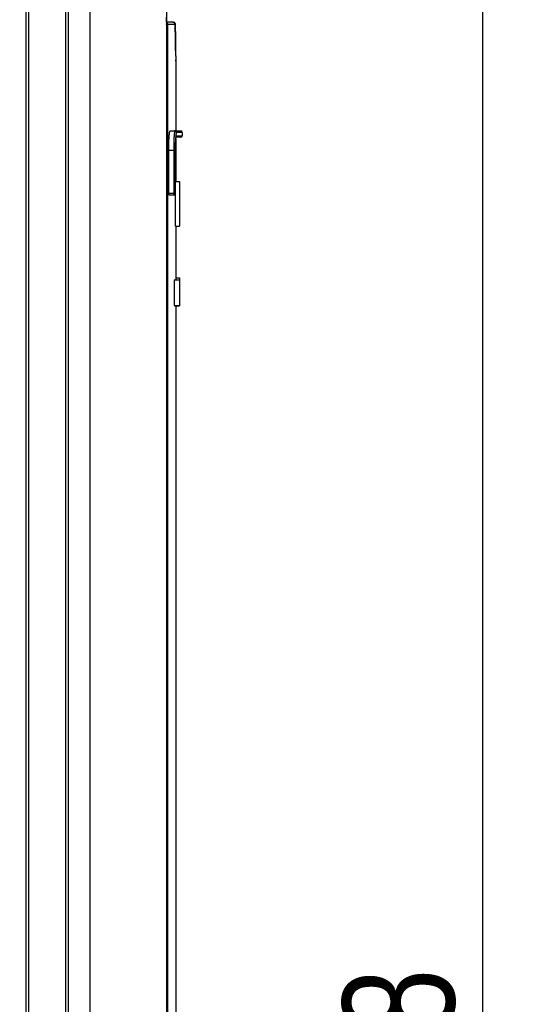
# Model space of a CAD drawing. Extents: x 0 to 594, y 0 to 420.
# Tile 31 of 126: x 259 to 275, y 229 to 260. Entities that reach past the tile are written whole.
import ezdxf

# ---------------------------------------------------------------- set-up
doc = ezdxf.new("R2010")
doc.units = 0
doc.header["$LTSCALE"] = 32.67
doc.layers.get('0').update_dxf_attribs({"linetype": 'CONTINUOUS'})
doc.styles.get("Standard").update_dxf_attribs({"font": 'txt', "width": 0.8})
doc.dimstyles.get("Standard").update_dxf_attribs({"dimtxt": 2.5, "dimasz": 2.5, "dimexe": 1.25, "dimexo": 0.625, "dimtad": 1, "dimcen": 2.5, "dimazin": 3, "dimtfac": 1, "dimtmove": 0, "dimatfit": 3})

# ---------------------------------------------------------------- blocks, each defined once
blk = doc.blocks.new('_FILLED')
at = {"color": 0, "linetype": 'BYBLOCK'}
blk.add_solid([(0, 0), (-1, 0.1429), (-1, -0.1429)], dxfattribs=at)
blk = doc.blocks.new('*D12')
at = {"color": 2, "linetype": 'CONTINUOUS'}
for p, q in [((259.234, 287.313), (274.721, 287.313)), ((273.721, 287.313), (273.721, 227.513)), ((273.721, 167.713), (273.721, 227.513)), ((261.634, 167.713), (274.721, 167.713))]:
    blk.add_line(p, q, dxfattribs=at)
at = {"color": 2, "linetype": 'CONTINUOUS', "xscale": 3.5, "yscale": 3.5, "zscale": 3.5}
for p, rotation in [((273.721, 287.313), 90), ((273.721, 167.713), 270)]:
    blk.add_blockref('_FILLED', p, dxfattribs=dict(at, rotation=rotation))
at = {"color": 5, "linetype": 'CONTINUOUS', "width": 0.8}
blk.add_text('598', height=3.5, rotation=90, dxfattribs=at).set_placement((272.846, 223.818))

msp = doc.modelspace()

# ---------------------------------------------------------------- linework, layer by layer
at = {"color": 7, "linetype": 'CONTINUOUS'}
for p, q in [((259.434, 168.113), (259.434, 286.013)), ((259.524, 168.113), (259.524, 286.013)), ((260.664, 286.013), (260.664, 168.113)), ((260.754, 286.013), (260.754, 168.113)), ((261.434, 286.013), (261.434, 168.113)), ((263.831, 286.013), (263.831, 168.203)), ((263.831, 286.013), (263.831, 168.203)), ((264.028, 259.713), (263.831, 259.713)), ((263.834, 259.713), (263.834, 259.863)), ((264.053, 259.709), (264.053, 259.709)), ((264.105, 259.633), (263.831, 259.633)), ((263.834, 259.633), (263.834, 168.113)), ((263.866, 259.633), (263.866, 169.173)), ((264.105, 259.633), (264.106, 259.529)), ((264.106, 259.555), (264.105, 259.633)), ((264.107, 259.454), (264.106, 259.555)), ((264.106, 259.529), (264.109, 259.311)), ((264.108, 259.357), (264.107, 259.454)), ((264.11, 259.265), (264.108, 259.357)), ((264.109, 259.311), (264.112, 259.092)), ((264.111, 259.155), (264.11, 259.265)), ((264.113, 259.052), (264.111, 259.155)), ((264.112, 259.092), (264.117, 258.837)), ((264.115, 258.957), (264.113, 259.052)), ((264.117, 258.853), (264.115, 258.957)), ((264.119, 258.748), (264.117, 258.853)), ((264.121, 258.649), (264.119, 258.748)), ((264.125, 258.493), (264.124, 258.528)), ((264.125, 258.493), (264.125, 258.493)), ((264.125, 258.493), (264.125, 256.303)), ((263.944, 256.303), (264.275, 256.303)), ((263.905, 255.953), (263.906, 255.985)), ((263.906, 255.985), (263.907, 256.016)), ((263.907, 256.016), (263.908, 256.036)), ((263.908, 256.036), (263.909, 256.055)), ((263.909, 256.055), (263.91, 256.074)), ((263.912, 256.101), (263.913, 256.118)), ((263.913, 256.118), (263.914, 256.135)), ((263.914, 256.135), (263.916, 256.151)), ((263.916, 256.151), (263.917, 256.166)), ((263.917, 256.166), (263.918, 256.181)), ((264.06, 256.002), (264.059, 255.972)), ((264.062, 256.032), (264.06, 256.002)), ((264.063, 256.061), (264.062, 256.032)), ((264.064, 256.088), (264.063, 256.061)), ((264.065, 256.106), (264.064, 256.088)), ((264.068, 256.147), (264.067, 256.131)), ((264.069, 256.162), (264.068, 256.147)), ((264.071, 256.177), (264.069, 256.162)), ((264.072, 256.191), (264.071, 256.177)), ((264.073, 256.204), (264.072, 256.191)), ((264.111, 256.005), (264.11, 255.977)), ((264.113, 256.031), (264.111, 256.005)), ((264.114, 256.048), (264.113, 256.031)), ((264.115, 256.064), (264.114, 256.048)), ((264.116, 256.08), (264.115, 256.064)), ((264.117, 256.095), (264.116, 256.08)), ((264.118, 256.11), (264.117, 256.095)), ((264.119, 256.124), (264.118, 256.11)), ((264.121, 256.137), (264.119, 256.124)), ((264.119, 255.974), (264.12, 255.989)), ((264.119, 255.97), (264.12, 255.984)), ((264.12, 255.989), (264.121, 256.003)), ((264.12, 255.984), (264.121, 255.998)), ((264.122, 256.15), (264.121, 256.137)), ((264.121, 256.003), (264.122, 256.017)), ((264.121, 255.998), (264.122, 256.011)), ((264.122, 256.017), (264.123, 256.03)), ((264.122, 256.011), (264.123, 256.024)), ((264.123, 256.036), (264.124, 256.048)), ((264.123, 256.03), (264.124, 256.043)), ((264.123, 256.024), (264.123, 256.036)), ((264.124, 256.048), (264.125, 256.059)), ((264.124, 256.043), (264.125, 256.055)), ((264.125, 256.048), (264.126, 256.059)), ((264.125, 256.04), (264.125, 256.048)), ((264.125, 256.048), (264.125, 254.717)), ((264.275, 256.103), (264.131, 256.103)), ((264.325, 256.253), (264.145, 256.253)), ((264.145, 256.153), (264.325, 256.153)), ((264.325, 256.253), (264.325, 256.153)), ((263.9, 255.714), (263.901, 255.75)), ((263.9, 254.351), (263.9, 255.714)), ((263.9, 255.703), (264.105, 255.703)), ((263.901, 255.819), (263.902, 255.854)), ((263.901, 255.785), (263.901, 255.819)), ((263.901, 255.75), (263.901, 255.785)), ((263.902, 255.854), (263.903, 255.888)), ((263.903, 255.888), (263.904, 255.921)), ((263.904, 255.921), (263.905, 255.953)), ((264.056, 255.829), (264.055, 255.784)), ((264.055, 255.784), (264.055, 255.737)), ((264.055, 255.737), (264.055, 254.303)), ((264.057, 255.908), (264.056, 255.874)), ((264.056, 255.874), (264.056, 255.829)), ((264.058, 255.94), (264.057, 255.908)), ((264.059, 255.972), (264.058, 255.94)), ((264.106, 255.829), (264.105, 255.798)), ((264.105, 255.798), (264.105, 255.766)), ((264.105, 255.766), (264.105, 255.735)), ((264.105, 255.735), (264.105, 254.353)), ((264.107, 255.89), (264.106, 255.86)), ((264.106, 255.86), (264.106, 255.829)), ((264.108, 255.92), (264.107, 255.89)), ((264.109, 255.949), (264.108, 255.92)), ((264.11, 255.977), (264.109, 255.949)), ((264.112, 255.75), (264.113, 255.778)), ((264.112, 255.748), (264.113, 255.776)), ((264.112, 255.721), (264.112, 255.75)), ((264.112, 255.721), (264.112, 255.748)), ((264.112, 254.353), (264.112, 255.721)), ((264.112, 254.353), (264.112, 255.721)), ((264.112, 255.703), (264.112, 255.703)), ((264.113, 255.805), (264.114, 255.832)), ((264.113, 255.803), (264.114, 255.83)), ((264.113, 255.778), (264.113, 255.805)), ((264.113, 255.776), (264.113, 255.803)), ((264.114, 255.859), (264.115, 255.885)), ((264.114, 255.857), (264.115, 255.883)), ((264.114, 255.832), (264.114, 255.859)), ((264.114, 255.83), (264.114, 255.857)), ((264.115, 255.885), (264.116, 255.911)), ((264.115, 255.883), (264.116, 255.908)), ((264.116, 255.911), (264.117, 255.935)), ((264.116, 255.908), (264.117, 255.932)), ((264.117, 255.935), (264.118, 255.959)), ((264.117, 255.932), (264.118, 255.955)), ((264.118, 255.959), (264.119, 255.974)), ((264.118, 255.955), (264.119, 255.97)), ((264.112, 254.717), (264.234, 254.717)), ((264.125, 254.723), (264.234, 254.723)), ((264.234, 254.723), (264.234, 253.317)), ((263.9, 254.353), (264.112, 254.353)), ((263.9, 254.347), (263.9, 254.351)), ((263.9, 254.344), (263.9, 254.347)), ((263.901, 254.34), (263.9, 254.344)), ((263.901, 254.337), (263.901, 254.34)), ((263.901, 254.334), (263.901, 254.337)), ((263.901, 254.33), (263.901, 254.334)), ((263.901, 254.327), (263.901, 254.33)), ((263.901, 254.324), (263.901, 254.327)), ((263.901, 254.321), (263.901, 254.324)), ((263.904, 254.303), (264.062, 254.303)), ((264.068, 254.303), (264.07, 254.303)), ((264.069, 254.303), (264.071, 254.303)), ((264.071, 254.303), (264.073, 254.304)), ((264.117, 253.317), (264.234, 253.317)), ((264.125, 253.317), (264.125, 251.637)), ((264.125, 251.697), (264.234, 251.697)), ((264.234, 251.697), (264.234, 250.828)), ((264.075, 251.637), (264.068, 250.837)), ((264.075, 251.637), (264.234, 251.637)), ((264.068, 250.837), (264.234, 250.837)), ((264.09, 250.829), (264.234, 250.829)), ((264.102, 250.829), (264.102, 250.828)), ((264.102, 250.828), (264.234, 250.828)), ((264.124, 250.829), (264.124, 250.828)), ((264.125, 250.829), (264.125, 169.173))]:
    msp.add_line(p, q, dxfattribs=at)
for points in [[(263.831, 259.699), (263.832, 259.698), (263.834, 259.697), (263.836, 259.695), (263.838, 259.694), (263.84, 259.692), (263.842, 259.69), (263.844, 259.688), (263.845, 259.686), (263.847, 259.684), (263.849, 259.683), (263.85, 259.68), (263.852, 259.678), (263.853, 259.676), (263.855, 259.674), (263.856, 259.672), (263.857, 259.67), (263.858, 259.667), (263.859, 259.665), (263.86, 259.663), (263.861, 259.66), (263.862, 259.658), (263.863, 259.655), (263.864, 259.653), (263.864, 259.65), (263.865, 259.648), (263.865, 259.645), (263.865, 259.643), (263.866, 259.64), (263.866, 259.638), (263.866, 259.635), (263.866, 259.633)], [(264.028, 259.713), (264.031, 259.713), (264.034, 259.712), (264.037, 259.712), (264.04, 259.712), (264.042, 259.711), (264.045, 259.711), (264.048, 259.71), (264.05, 259.709), (264.053, 259.709)], [(264.105, 259.633), (264.105, 259.634), (264.105, 259.635), (264.105, 259.636), (264.105, 259.637), (264.105, 259.639), (264.105, 259.64), (264.105, 259.641), (264.105, 259.642), (264.104, 259.643), (264.104, 259.644), (264.104, 259.646), (264.104, 259.647), (264.104, 259.648), (264.103, 259.649), (264.103, 259.65), (264.103, 259.651), (264.103, 259.652), (264.102, 259.653), (264.102, 259.655), (264.102, 259.656), (264.101, 259.657), (264.101, 259.658), (264.101, 259.659), (264.1, 259.661), (264.1, 259.662), (264.099, 259.663), (264.099, 259.665), (264.098, 259.666), (264.097, 259.667), (264.097, 259.669), (264.096, 259.67), (264.095, 259.672), (264.094, 259.673), (264.094, 259.675), (264.093, 259.676), (264.092, 259.678), (264.09, 259.68), (264.089, 259.681), (264.088, 259.683), (264.087, 259.685), (264.085, 259.686), (264.084, 259.688), (264.082, 259.69), (264.08, 259.692), (264.078, 259.694), (264.076, 259.695), (264.074, 259.697), (264.072, 259.699), (264.07, 259.7), (264.067, 259.702), (264.064, 259.703), (264.062, 259.705), (264.059, 259.706), (264.056, 259.707), (264.053, 259.709)], [(264.053, 259.709), (264.056, 259.707), (264.059, 259.706), (264.062, 259.705), (264.064, 259.703), (264.067, 259.702), (264.069, 259.7), (264.072, 259.699), (264.074, 259.697), (264.076, 259.695), (264.078, 259.693), (264.08, 259.692), (264.082, 259.69), (264.083, 259.688), (264.085, 259.686), (264.086, 259.685), (264.088, 259.683), (264.089, 259.681), (264.09, 259.68), (264.091, 259.678), (264.092, 259.676), (264.093, 259.675), (264.094, 259.673), (264.095, 259.672), (264.096, 259.67), (264.097, 259.669), (264.097, 259.667), (264.098, 259.666), (264.098, 259.665), (264.099, 259.663), (264.099, 259.662), (264.1, 259.661), (264.1, 259.659), (264.101, 259.658), (264.101, 259.657), (264.102, 259.656), (264.102, 259.655), (264.102, 259.653), (264.102, 259.652), (264.103, 259.651), (264.103, 259.65), (264.103, 259.649), (264.103, 259.648), (264.104, 259.647), (264.104, 259.645), (264.104, 259.644), (264.104, 259.643), (264.104, 259.642), (264.104, 259.641), (264.105, 259.64), (264.105, 259.639), (264.105, 259.637), (264.105, 259.636), (264.105, 259.635), (264.105, 259.634), (264.105, 259.633)], [(264.117, 258.837), (264.125, 258.493), (264.125, 258.493)], [(263.918, 256.181), (263.92, 256.195), (263.921, 256.201), (263.921, 256.208), (263.922, 256.214), (263.923, 256.22), (263.924, 256.226), (263.924, 256.232), (263.925, 256.237), (263.926, 256.242), (263.927, 256.247), (263.927, 256.252), (263.928, 256.257), (263.929, 256.261), (263.93, 256.265), (263.931, 256.269), (263.931, 256.273), (263.932, 256.277), (263.933, 256.28), (263.934, 256.283), (263.935, 256.286), (263.935, 256.289), (263.936, 256.291), (263.937, 256.293), (263.938, 256.295), (263.939, 256.297), (263.94, 256.298), (263.94, 256.3), (263.941, 256.301), (263.942, 256.302), (263.943, 256.302), (263.944, 256.303), (263.944, 256.303)], [(264.095, 256.303), (264.094, 256.303), (264.093, 256.302), (264.093, 256.302), (264.092, 256.301), (264.091, 256.3), (264.09, 256.299), (264.09, 256.297), (264.089, 256.295), (264.088, 256.293), (264.087, 256.291), (264.087, 256.289), (264.086, 256.286), (264.085, 256.284), (264.084, 256.281), (264.084, 256.277), (264.083, 256.274), (264.082, 256.27), (264.082, 256.266), (264.081, 256.262), (264.08, 256.258), (264.079, 256.253), (264.079, 256.249), (264.078, 256.244), (264.077, 256.239), (264.077, 256.233), (264.076, 256.228), (264.075, 256.222), (264.075, 256.216), (264.073, 256.204)], [(264.145, 256.253), (264.145, 256.254), (264.145, 256.256), (264.144, 256.258), (264.144, 256.26), (264.144, 256.262), (264.144, 256.264), (264.143, 256.265), (264.143, 256.267), (264.142, 256.269), (264.141, 256.27), (264.141, 256.272), (264.14, 256.274), (264.139, 256.275), (264.138, 256.277), (264.137, 256.279), (264.136, 256.28), (264.135, 256.282), (264.134, 256.283), (264.133, 256.285), (264.132, 256.286), (264.131, 256.287), (264.129, 256.289), (264.128, 256.29), (264.127, 256.291), (264.125, 256.292), (264.124, 256.293), (264.122, 256.294), (264.121, 256.295), (264.119, 256.296), (264.118, 256.297), (264.116, 256.298), (264.114, 256.299), (264.113, 256.299), (264.111, 256.3), (264.109, 256.301), (264.107, 256.301), (264.106, 256.301), (264.104, 256.302), (264.102, 256.302), (264.1, 256.302), (264.098, 256.303), (264.097, 256.303), (264.095, 256.303)], [(263.91, 256.074), (263.911, 256.092), (263.912, 256.101)], [(264.067, 256.131), (264.067, 256.122), (264.065, 256.106)], [(264.145, 256.253), (264.144, 256.253), (264.143, 256.252), (264.142, 256.252), (264.142, 256.251), (264.141, 256.25), (264.14, 256.249), (264.14, 256.248), (264.139, 256.246), (264.138, 256.244), (264.137, 256.242), (264.137, 256.24), (264.136, 256.238), (264.135, 256.235), (264.134, 256.232), (264.134, 256.229), (264.133, 256.226), (264.132, 256.223), (264.131, 256.219), (264.131, 256.216), (264.13, 256.212), (264.129, 256.208), (264.129, 256.203), (264.128, 256.199), (264.127, 256.194), (264.126, 256.189), (264.126, 256.184), (264.125, 256.179), (264.124, 256.173), (264.124, 256.168), (264.123, 256.162), (264.122, 256.15)], [(264.125, 256.055), (264.126, 256.066), (264.126, 256.072), (264.127, 256.077), (264.128, 256.082), (264.128, 256.087), (264.129, 256.092), (264.129, 256.097), (264.13, 256.101), (264.131, 256.106), (264.131, 256.11), (264.132, 256.114), (264.132, 256.117), (264.133, 256.121), (264.134, 256.124), (264.134, 256.128), (264.135, 256.131), (264.136, 256.133), (264.136, 256.136), (264.137, 256.138), (264.138, 256.141), (264.138, 256.143), (264.139, 256.145), (264.139, 256.146), (264.14, 256.148), (264.141, 256.149), (264.141, 256.15), (264.142, 256.151), (264.143, 256.152), (264.143, 256.152), (264.144, 256.153), (264.145, 256.153)], [(264.125, 256.059), (264.127, 256.069), (264.127, 256.074), (264.128, 256.078), (264.128, 256.082), (264.129, 256.087), (264.129, 256.091), (264.13, 256.095), (264.13, 256.098), (264.131, 256.101), (264.131, 256.105), (264.132, 256.108), (264.132, 256.11), (264.133, 256.113), (264.133, 256.115), (264.133, 256.117), (264.134, 256.119), (264.134, 256.12), (264.134, 256.121), (264.135, 256.123), (264.135, 256.124), (264.135, 256.125), (264.135, 256.125), (264.135, 256.126), (264.136, 256.127), (264.136, 256.127), (264.136, 256.127), (264.136, 256.127), (264.136, 256.127)], [(264.126, 256.059), (264.127, 256.069), (264.128, 256.074), (264.128, 256.078), (264.129, 256.083), (264.129, 256.087), (264.13, 256.091), (264.13, 256.095), (264.131, 256.098), (264.131, 256.102), (264.132, 256.103)], [(264.145, 256.153), (264.145, 256.151), (264.145, 256.149), (264.144, 256.147), (264.144, 256.145), (264.144, 256.144), (264.144, 256.142), (264.143, 256.14), (264.143, 256.138), (264.142, 256.136), (264.141, 256.135), (264.141, 256.133), (264.14, 256.131), (264.139, 256.13), (264.138, 256.128), (264.137, 256.127), (264.136, 256.125), (264.135, 256.124), (264.134, 256.122)], [(264.117, 253.317), (264.116, 253.783), (264.114, 254.25), (264.112, 254.562)], [(263.904, 254.303), (263.904, 254.303), (263.904, 254.303), (263.904, 254.303), (263.904, 254.303), (263.904, 254.303), (263.903, 254.304), (263.903, 254.304), (263.903, 254.305), (263.903, 254.305), (263.903, 254.306), (263.903, 254.306), (263.903, 254.307), (263.903, 254.308), (263.902, 254.309), (263.902, 254.31), (263.902, 254.311), (263.902, 254.312), (263.902, 254.313), (263.902, 254.314), (263.902, 254.315), (263.902, 254.316), (263.902, 254.317), (263.901, 254.319), (263.901, 254.32), (263.901, 254.321)], [(264.105, 254.353), (264.105, 254.351), (264.104, 254.349), (264.104, 254.347), (264.104, 254.345), (264.104, 254.344), (264.103, 254.342), (264.103, 254.34), (264.102, 254.338), (264.102, 254.336), (264.101, 254.335), (264.101, 254.333), (264.1, 254.331), (264.099, 254.33), (264.098, 254.328), (264.097, 254.327), (264.096, 254.325), (264.095, 254.324), (264.094, 254.322), (264.093, 254.321), (264.092, 254.319), (264.091, 254.318), (264.089, 254.317), (264.088, 254.315), (264.087, 254.314), (264.085, 254.313), (264.084, 254.312), (264.082, 254.311), (264.081, 254.31), (264.079, 254.309), (264.078, 254.308), (264.076, 254.307), (264.074, 254.307), (264.073, 254.306), (264.071, 254.305), (264.069, 254.305), (264.067, 254.304), (264.066, 254.304), (264.064, 254.303), (264.062, 254.303), (264.06, 254.303), (264.058, 254.303), (264.057, 254.303), (264.055, 254.303)], [(264.062, 254.303), (264.064, 254.303), (264.066, 254.303), (264.068, 254.303)], [(264.073, 254.304), (264.075, 254.304), (264.077, 254.305), (264.078, 254.305), (264.08, 254.306), (264.082, 254.307), (264.083, 254.307), (264.085, 254.308), (264.087, 254.309), (264.088, 254.31), (264.09, 254.311), (264.091, 254.312), (264.093, 254.313), (264.094, 254.314), (264.096, 254.315), (264.097, 254.317), (264.098, 254.318), (264.099, 254.319), (264.101, 254.321), (264.102, 254.322), (264.103, 254.324), (264.104, 254.325), (264.105, 254.327), (264.106, 254.328), (264.107, 254.33), (264.107, 254.331), (264.108, 254.333), (264.109, 254.335), (264.109, 254.336), (264.11, 254.338), (264.111, 254.34), (264.111, 254.342), (264.111, 254.344), (264.112, 254.345), (264.112, 254.347), (264.112, 254.349), (264.112, 254.351), (264.112, 254.353)], [(264.073, 254.304), (264.075, 254.304), (264.076, 254.305), (264.078, 254.305), (264.08, 254.306), (264.082, 254.306), (264.083, 254.307), (264.085, 254.308), (264.086, 254.309), (264.088, 254.31), (264.09, 254.311), (264.091, 254.312), (264.093, 254.313), (264.094, 254.314), (264.095, 254.315), (264.097, 254.316), (264.098, 254.318), (264.099, 254.319), (264.1, 254.32), (264.102, 254.322), (264.103, 254.323), (264.104, 254.325), (264.105, 254.326), (264.106, 254.328), (264.107, 254.329), (264.107, 254.331), (264.108, 254.333), (264.109, 254.335), (264.11, 254.336), (264.11, 254.338), (264.111, 254.34), (264.111, 254.342), (264.111, 254.343), (264.112, 254.345), (264.112, 254.347), (264.112, 254.349), (264.112, 254.351), (264.112, 254.353)], [(264.089, 250.837), (264.089, 250.836), (264.089, 250.835), (264.089, 250.834), (264.089, 250.833), (264.09, 250.832), (264.09, 250.832), (264.09, 250.831), (264.09, 250.83), (264.09, 250.83), (264.09, 250.83), (264.09, 250.829), (264.09, 250.829), (264.09, 250.829), (264.09, 250.829)]]:
    msp.add_lwpolyline(points, dxfattribs=at)
for centre, radius, start, end in [((263.754, 259.633), 0.08, 0, 16.1408), ((264.275, 256.253), 0.05, 0, 90), ((264.275, 256.153), 0.05, 270, 360)]:
    msp.add_arc(centre, radius, start, end, dxfattribs=at)

# ---------------------------------------------------------------- dimensions: what is measured, and where the dimension line sits
at = {"color": 2, "linetype": 'CONTINUOUS'}
dim = msp.add_linear_dim(base=(273.721, 167.713), p1=(259.234, 287.313), p2=(261.634, 167.713), angle=270, dimstyle='Standard', dxfattribs=at)
dim.commit()
dim.dimension.update_dxf_attribs({"geometry": '*D12', "text_midpoint": (271.096, 228.018), "dimtype": 128})

doc.saveas('drawing.dxf')
